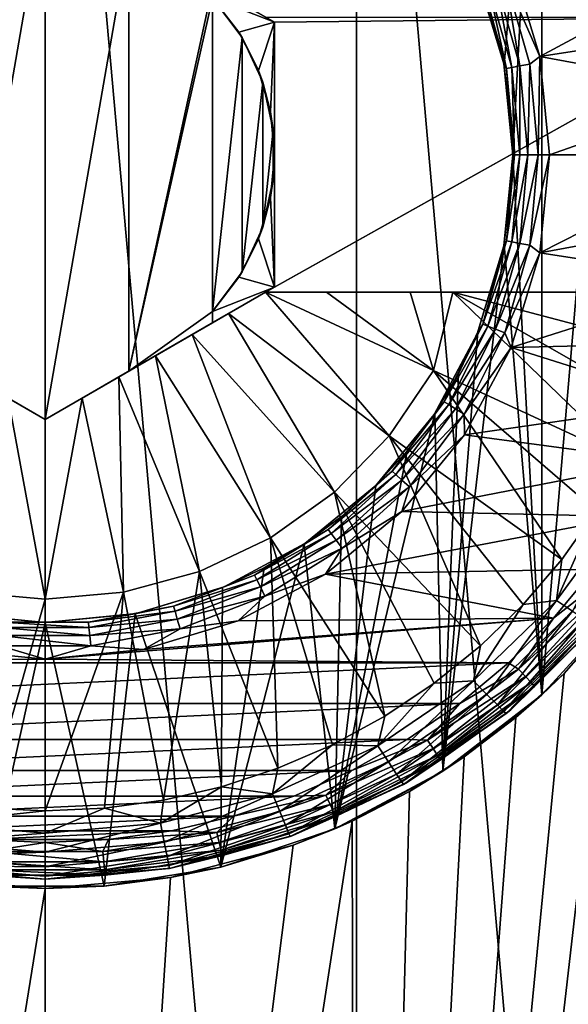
# Model space of a CAD drawing. Header units: metres. Extents: x -147 to 182, y -23 to 81.
# Tile 53 of 212: x -76.64 to -73.65, y 60.97 to 66.34. Entities that reach past the tile are written whole.
import ezdxf

# ---------------------------------------------------------------- set-up
doc = ezdxf.new("R2010")
doc.units = ezdxf.units.M
doc.layers.add('solid_ORA153_SW0001', color=7, linetype='CONTINUOUS')

msp = doc.modelspace()

# ---------------------------------------------------------------- linework, layer by layer
at = {"layer": 'solid_ORA153_SW0001'}
for points in [[(-78.196861, 70.099998, 12.88878), (-78.196846, 51.099998, 12.888783), (-76.5, 51.099998, 13)], [(-78.196861, 70.099998, 12.88878), (-76.5, 51.099998, 13), (-76.5, 70.099998, 13)], [(-76.5, 70.099998, 13), (-76.5, 51.099998, 13), (-74.803154, 51.099998, 12.888783)], [(-76.5, 70.099998, 13), (-74.803154, 51.099998, 12.888783), (-74.803139, 70.099998, 12.88878)], [(-74.803139, 70.099998, 12.88878), (-74.803154, 51.099998, 12.888783), (-73.135345, 51.099998, 12.557034)], [(-74.803139, 70.099998, 12.88878), (-73.135345, 51.099998, 12.557034), (-73.135368, 70.099998, 12.557039)], [(-74.140259, 66.566483, -9.247399), (-73.792625, 68.544502, -9.151661), (-73.99762, 66.09053, -9.209826)], [(-73.99762, 66.09053, -9.209826), (-73.792625, 68.544502, -9.151661), (-73.949997, 65.599998, -9.196754)], [(-73.949997, 65.599998, -9.196754), (-73.792625, 68.544502, -9.151661), (-73.792625, 62.655495, -9.151661)], [(-73.330101, 68.039612, -9.001918), (-73.792625, 62.655495, -9.151661), (-73.792625, 68.544502, -9.151661)], [(-73.330101, 68.039612, -9.001918), (-73.330101, 63.160385, -9.001918), (-73.792625, 62.655495, -9.151661)], [(-77.700958, 66.349998, -11.5), (-76.5, 67.043373, -9.54373), (-77.75, 66.321686, -11.5)], [(-76.956886, 66.779594, -9.532787), (-77.75, 66.321686, -11.5), (-76.5, 67.043373, -9.54373)], [(-76.5, 67.043373, -9.54373), (-76.5, 64.156624, -9.54373), (-76.956886, 64.42041, -9.532787)], [(-76.956886, 66.779594, -9.532787), (-76.5, 67.043373, -9.54373), (-76.956886, 64.42041, -9.532787)], [(-76.043114, 66.779594, -9.532787), (-76.5, 64.156624, -9.54373), (-76.5, 67.043373, -9.54373)], [(-76.043114, 64.42041, -9.532787), (-76.5, 64.156624, -9.54373), (-76.043114, 66.779594, -9.532787)], [(-76.043114, 66.779594, -9.532787), (-75.25, 66.321686, -9.5), (-75.587433, 66.516502, -9.5)], [(-76.043114, 64.42041, -9.532787), (-76.043114, 66.779594, -9.532787), (-75.587433, 66.516502, -9.5)], [(-76.043114, 66.779594, -9.532787), (-75.299042, 66.349998, -11.5), (-75.25, 66.321686, -9.5)], [(-73.993332, 66.571091, -10.690211), (-73.802696, 66.135742, -10.7), (-73.959106, 66.651833, -10.7)], [(-73.959106, 66.651833, -10.7), (-73.802696, 66.135742, -10.7), (-72.892822, 66.625076, -10.7)], [(-73.802696, 66.135742, -10.7), (-72.813583, 66.287613, -10.7), (-72.892822, 66.625076, -10.7)], [(-74.140259, 66.566483, -9.247399), (-73.999001, 66.097481, -10.5), (-74.144112, 66.575844, -10.5)], [(-74.113121, 66.524681, -10.561625), (-74.144112, 66.575844, -10.5), (-73.999001, 66.097481, -10.5)], [(-74.140259, 66.566483, -9.247399), (-73.99762, 66.09053, -9.209826), (-73.999001, 66.097481, -10.5)], [(-73.993332, 66.571091, -10.690211), (-74.045364, 66.550926, -10.661766), (-73.91243, 66.083702, -10.661766)], [(-73.857574, 66.093956, -10.690211), (-73.802696, 66.135742, -10.7), (-73.993332, 66.571091, -10.690211)], [(-73.857574, 66.093956, -10.690211), (-73.993332, 66.571091, -10.690211), (-73.91243, 66.083702, -10.661766)], [(-76.043114, 64.42041, -9.532787), (-75.587433, 66.516502, -9.5), (-75.587433, 66.454239, -9.5)], [(-75.25, 66.321686, -9.5), (-75.587433, 66.454239, -9.5), (-75.587433, 66.516502, -9.5)], [(-74.086647, 66.534935, -10.617455), (-74.113121, 66.524681, -10.561625), (-73.983856, 66.070351, -10.561625)], [(-73.983856, 66.070351, -10.561625), (-74.113121, 66.524681, -10.561625), (-73.999001, 66.097481, -10.5)], [(-74.045364, 66.550926, -10.661766), (-74.086647, 66.534935, -10.617455), (-73.955948, 66.075569, -10.617455)], [(-73.955948, 66.075569, -10.617455), (-74.086647, 66.534935, -10.617455), (-73.983856, 66.070351, -10.561625)], [(-73.91243, 66.083702, -10.661766), (-74.045364, 66.550926, -10.661766), (-73.955948, 66.075569, -10.617455)], [(-76.043114, 64.42041, -9.532787), (-75.587433, 66.454239, -9.5), (-75.587433, 64.745766, -9.5)], [(-75.587433, 64.745766, -9.5), (-75.587433, 66.454239, -9.5), (-75.425774, 66.239166, -9.483082)], [(-75.443802, 66.268539, -9.5), (-75.425774, 66.239166, -9.483082), (-75.587433, 66.454239, -9.5)], [(-75.25, 66.321686, -9.5), (-75.443802, 66.268539, -9.5), (-75.587433, 66.454239, -9.5)], [(-75.299042, 64.849998, -11.5), (-72.621857, 66.349998, -11.5), (-72.621857, 64.849998, -11.5)], [(-75.299042, 66.349998, -11.5), (-72.621857, 66.349998, -11.5), (-75.25, 66.321686, -11.5)], [(-75.299042, 64.849998, -11.5), (-75.25, 64.878311, -11.5), (-72.621857, 66.349998, -11.5)], [(-75.299042, 66.349998, -11.5), (-75.25, 66.321686, -11.5), (-75.25, 66.321686, -9.5)], [(-75.25, 64.878311, -11.5), (-75.25, 66.321686, -11.5), (-72.621857, 66.349998, -11.5)], [(-75.25, 66.321686, -9.5), (-75.337418, 66.059242, -9.5), (-75.443802, 66.268539, -9.5)], [(-75.25, 66.321686, -9.5), (-75.272049, 65.833733, -9.5), (-75.337418, 66.059242, -9.5)], [(-75.25, 66.321686, -9.5), (-75.25, 65.599998, -9.5), (-75.272049, 65.833733, -9.5)], [(-75.25, 66.321686, -11.5), (-75.25, 65.599998, -9.5), (-75.25, 66.321686, -9.5)], [(-75.25, 64.878311, -9.5), (-75.25, 65.599998, -9.5), (-75.25, 66.321686, -11.5)], [(-75.25, 64.878311, -11.5), (-75.25, 64.878311, -9.5), (-75.25, 66.321686, -11.5)], [(-75.587433, 64.745766, -9.5), (-75.425774, 66.239166, -9.483082), (-75.425774, 64.960838, -9.483082)], [(-75.443802, 66.268539, -9.5), (-75.337418, 66.059242, -9.5), (-75.425774, 66.239166, -9.483082)], [(-75.425774, 64.960838, -9.483082), (-75.425774, 66.239166, -9.483082), (-75.314095, 65.995117, -9.469761)], [(-75.337418, 66.059242, -9.5), (-75.314095, 65.995117, -9.469761), (-75.425774, 66.239166, -9.483082)], [(-73.802696, 66.135742, -10.7), (-72.765869, 65.944588, -10.7), (-72.813583, 66.287613, -10.7)], [(-73.811806, 65.599998, -10.690211), (-73.802696, 66.135742, -10.7), (-73.857574, 66.093956, -10.690211)], [(-73.811806, 65.599998, -10.690211), (-73.75, 65.599998, -10.7), (-73.802696, 66.135742, -10.7)], [(-73.802696, 66.135742, -10.7), (-73.75, 65.599998, -10.7), (-72.765869, 65.944588, -10.7)], [(-73.999001, 66.097481, -10.5), (-73.949997, 65.599998, -9.196754), (-73.949997, 65.599998, -10.5)], [(-73.99762, 66.09053, -9.209826), (-73.949997, 65.599998, -9.196754), (-73.999001, 66.097481, -10.5)], [(-73.983856, 66.070351, -10.561625), (-73.999001, 66.097481, -10.5), (-73.949997, 65.599998, -10.5)], [(-73.955948, 66.075569, -10.617455), (-73.983856, 66.070351, -10.561625), (-73.940269, 65.599998, -10.561625)], [(-73.91243, 66.083702, -10.661766), (-73.955948, 66.075569, -10.617455), (-73.91188, 65.599998, -10.617455)], [(-73.91188, 65.599998, -10.617455), (-73.955948, 66.075569, -10.617455), (-73.940269, 65.599998, -10.561625)], [(-73.857574, 66.093956, -10.690211), (-73.91243, 66.083702, -10.661766), (-73.867607, 65.599998, -10.661766)], [(-73.867607, 65.599998, -10.661766), (-73.91243, 66.083702, -10.661766), (-73.91188, 65.599998, -10.617455)], [(-73.811806, 65.599998, -10.690211), (-73.857574, 66.093956, -10.690211), (-73.867607, 65.599998, -10.661766)], [(-75.337418, 66.059242, -9.5), (-75.272049, 65.833733, -9.5), (-75.314095, 65.995117, -9.469761)], [(-73.940269, 65.599998, -10.561625), (-73.983856, 66.070351, -10.561625), (-73.949997, 65.599998, -10.5)], [(-75.425774, 64.960838, -9.483082), (-75.314095, 65.995117, -9.469761), (-75.314095, 65.20488, -9.469761)], [(-75.314095, 65.20488, -9.469761), (-75.314095, 65.995117, -9.469761), (-75.257164, 65.733635, -9.462461)], [(-75.272049, 65.833733, -9.5), (-75.257164, 65.733635, -9.462461), (-75.314095, 65.995117, -9.469761)], [(-73.75, 65.599998, -10.7), (-72.75, 65.599998, -10.7), (-72.765869, 65.944588, -10.7)], [(-75.272049, 65.833733, -9.5), (-75.25, 65.599998, -9.5), (-75.257164, 65.733635, -9.462461)], [(-75.314095, 65.20488, -9.469761), (-75.257164, 65.733635, -9.462461), (-75.257164, 65.466362, -9.462461)], [(-75.25, 65.599998, -9.5), (-75.257164, 65.466362, -9.462461), (-75.257164, 65.733635, -9.462461)], [(-75.25, 65.599998, -9.5), (-75.272049, 65.366264, -9.5), (-75.257164, 65.466362, -9.462461)], [(-75.25, 64.878311, -9.5), (-75.272049, 65.366264, -9.5), (-75.25, 65.599998, -9.5)], [(-73.997627, 65.109436, -9.209827), (-73.999001, 65.102516, -10.5), (-73.949997, 65.599998, -10.5)], [(-73.940269, 65.599998, -10.561625), (-73.949997, 65.599998, -10.5), (-73.999001, 65.102516, -10.5)], [(-73.983856, 65.129654, -10.561625), (-73.940269, 65.599998, -10.561625), (-73.999001, 65.102516, -10.5)], [(-73.997627, 65.109436, -9.209827), (-73.949997, 65.599998, -9.196754), (-73.792625, 62.655495, -9.151661)], [(-73.997627, 65.109436, -9.209827), (-73.949997, 65.599998, -10.5), (-73.949997, 65.599998, -9.196754)], [(-73.983856, 65.129654, -10.561625), (-73.91188, 65.599998, -10.617455), (-73.940269, 65.599998, -10.561625)], [(-73.955948, 65.124435, -10.617455), (-73.91188, 65.599998, -10.617455), (-73.983856, 65.129654, -10.561625)], [(-73.955948, 65.124435, -10.617455), (-73.867607, 65.599998, -10.661766), (-73.91188, 65.599998, -10.617455)], [(-73.91243, 65.116302, -10.661766), (-73.867607, 65.599998, -10.661766), (-73.955948, 65.124435, -10.617455)], [(-73.91243, 65.116302, -10.661766), (-73.811806, 65.599998, -10.690211), (-73.867607, 65.599998, -10.661766)], [(-73.857574, 65.106049, -10.690211), (-73.811806, 65.599998, -10.690211), (-73.91243, 65.116302, -10.661766)], [(-73.857574, 65.106049, -10.690211), (-73.802696, 65.064262, -10.7), (-73.75, 65.599998, -10.7)], [(-73.857574, 65.106049, -10.690211), (-73.75, 65.599998, -10.7), (-73.811806, 65.599998, -10.690211)], [(-73.802696, 65.064262, -10.7), (-72.765869, 65.255402, -10.7), (-72.75, 65.599998, -10.7)], [(-73.802696, 65.064262, -10.7), (-72.75, 65.599998, -10.7), (-73.75, 65.599998, -10.7)], [(-75.272049, 65.366264, -9.5), (-75.314095, 65.20488, -9.469761), (-75.257164, 65.466362, -9.462461)], [(-75.272049, 65.366264, -9.5), (-75.337418, 65.140755, -9.5), (-75.314095, 65.20488, -9.469761)], [(-75.25, 64.878311, -9.5), (-75.337418, 65.140755, -9.5), (-75.272049, 65.366264, -9.5)], [(-73.802696, 65.064262, -10.7), (-72.813583, 64.912369, -10.7), (-72.765869, 65.255402, -10.7)], [(-75.337418, 65.140755, -9.5), (-75.425774, 64.960838, -9.483082), (-75.314095, 65.20488, -9.469761)], [(-75.337418, 65.140755, -9.5), (-75.443802, 64.931458, -9.5), (-75.425774, 64.960838, -9.483082)], [(-75.25, 64.878311, -9.5), (-75.443802, 64.931458, -9.5), (-75.337418, 65.140755, -9.5)], [(-73.997627, 65.109436, -9.209827), (-73.792625, 62.655495, -9.151661), (-74.3311, 62.239059, -9.294011)], [(-73.997627, 65.109436, -9.209827), (-74.3311, 62.239059, -9.294011), (-74.140282, 64.633461, -9.247405)], [(-73.997627, 65.109436, -9.209827), (-74.140282, 64.633461, -9.247405), (-73.999001, 65.102516, -10.5)], [(-74.113121, 64.675316, -10.561625), (-73.983856, 65.129654, -10.561625), (-73.999001, 65.102516, -10.5)], [(-73.955948, 65.124435, -10.617455), (-73.983856, 65.129654, -10.561625), (-74.113121, 64.675316, -10.561625)], [(-74.086647, 64.665062, -10.617455), (-73.955948, 65.124435, -10.617455), (-74.113121, 64.675316, -10.561625)], [(-73.91243, 65.116302, -10.661766), (-73.955948, 65.124435, -10.617455), (-74.086647, 64.665062, -10.617455)], [(-74.045364, 64.649071, -10.661766), (-73.91243, 65.116302, -10.661766), (-74.086647, 64.665062, -10.617455)], [(-73.857574, 65.106049, -10.690211), (-73.91243, 65.116302, -10.661766), (-74.045364, 64.649071, -10.661766)], [(-74.140282, 64.633461, -9.247405), (-74.144112, 64.624153, -10.5), (-73.999001, 65.102516, -10.5)], [(-74.113121, 64.675316, -10.561625), (-73.999001, 65.102516, -10.5), (-74.144112, 64.624153, -10.5)], [(-73.993332, 64.628914, -10.690211), (-73.857574, 65.106049, -10.690211), (-74.045364, 64.649071, -10.661766)], [(-73.993332, 64.628914, -10.690211), (-73.802696, 65.064262, -10.7), (-73.857574, 65.106049, -10.690211)], [(-73.993332, 64.628914, -10.690211), (-73.959106, 64.548172, -10.7), (-73.802696, 65.064262, -10.7)], [(-73.802696, 65.064262, -10.7), (-73.959106, 64.548172, -10.7), (-72.813583, 64.912369, -10.7)], [(-75.443802, 64.931458, -9.5), (-75.587433, 64.745766, -9.5), (-75.425774, 64.960838, -9.483082)], [(-75.25, 64.878311, -9.5), (-75.587433, 64.745766, -9.5), (-75.443802, 64.931458, -9.5)], [(-73.959106, 64.548172, -10.7), (-72.89283, 64.574913, -10.7), (-72.813583, 64.912369, -10.7)], [(-77.700958, 64.849998, -12.928216), (-76.5, 64.156624, -12.925397), (-76.702293, 64.273422, -12.93554)], [(-77.700958, 64.849998, -11.5), (-76.5, 64.156624, -12.925397), (-77.700958, 64.849998, -12.928216)], [(-77.700958, 64.849998, -11.5), (-76.5, 64.156624, -9.54373), (-76.5, 64.156624, -12.925397)], [(-77.700958, 64.849998, -11.5), (-76.956886, 64.42041, -9.532787), (-76.5, 64.156624, -9.54373)], [(-76.043114, 64.42041, -9.532787), (-75.25, 64.878311, -11.5), (-76.5, 64.156624, -9.54373)], [(-75.299042, 64.849998, -11.5), (-76.5, 64.156624, -9.54373), (-75.25, 64.878311, -11.5)], [(-76.5, 64.156624, -12.925397), (-75.299042, 64.849998, -12.928216), (-76.297707, 64.273422, -12.93554)], [(-75.299042, 64.849998, -11.5), (-75.299042, 64.849998, -12.928216), (-76.5, 64.156624, -12.925397)], [(-75.299042, 64.849998, -11.5), (-76.5, 64.156624, -12.925397), (-76.5, 64.156624, -9.54373)], [(-76.297707, 64.273422, -12.93554), (-75.299042, 64.849998, -12.928216), (-75.499802, 64.734085, -12.937353)], [(-76.043114, 64.42041, -9.532787), (-75.587433, 64.683495, -9.5), (-75.25, 64.878311, -11.5)], [(-75.587433, 64.683495, -9.5), (-75.587433, 64.745766, -9.5), (-75.25, 64.878311, -9.5)], [(-75.587433, 64.683495, -9.5), (-75.25, 64.878311, -9.5), (-75.25, 64.878311, -11.5)], [(-75.499802, 64.734085, -12.937353), (-75.299042, 64.849998, -12.928216), (-74.623497, 64.067932, -12.788818)], [(-75.299042, 64.849998, -12.928216), (-74.38279, 64.422752, -12.788818), (-74.623497, 64.067932, -12.788818)], [(-74.965172, 64.849998, -12.895398), (-74.38279, 64.422752, -12.788818), (-75.299042, 64.849998, -12.928216)], [(-72.621857, 64.849998, -11.5), (-74.965172, 64.849998, -12.895398), (-75.299042, 64.849998, -12.928216)], [(-75.299042, 64.849998, -11.5), (-72.621857, 64.849998, -11.5), (-75.299042, 64.849998, -12.928216)], [(-74.965172, 64.849998, -12.895398), (-74.50985, 64.849998, -12.837521), (-74.38279, 64.422752, -12.788818)], [(-72.621857, 64.849998, -11.5), (-74.50985, 64.849998, -12.837521), (-74.965172, 64.849998, -12.895398)], [(-74.50985, 64.849998, -12.837521), (-74.276428, 64.849998, -12.801948), (-74.38279, 64.422752, -12.788818)], [(-72.621857, 64.849998, -11.5), (-74.276428, 64.849998, -12.801948), (-74.50985, 64.849998, -12.837521)], [(-74.38279, 64.422752, -12.788818), (-74.276428, 64.849998, -12.801948), (-73.331688, 63.937981, -12.535121)], [(-74.276428, 64.849998, -12.801948), (-73.19426, 64.23159, -12.535121), (-73.331688, 63.937981, -12.535121)], [(-74.276428, 64.849998, -12.801948), (-73.083961, 64.53643, -12.535121), (-73.19426, 64.23159, -12.535121)], [(-74.276428, 64.849998, -12.801948), (-73.001717, 64.849998, -12.535121), (-73.083961, 64.53643, -12.535121)], [(-72.621857, 64.849998, -11.5), (-73.001717, 64.849998, -12.535121), (-74.276428, 64.849998, -12.801948)], [(-76.297707, 64.273422, -12.93554), (-75.499802, 64.734085, -12.937353), (-76.098801, 64.38826, -12.941689)], [(-76.098801, 64.38826, -12.941689), (-75.499802, 64.734085, -12.937353), (-75.698776, 64.619209, -12.9426)], [(-76.043114, 64.42041, -9.532787), (-75.587433, 64.745766, -9.5), (-75.587433, 64.683495, -9.5)], [(-75.698776, 64.619209, -12.9426), (-75.499802, 64.734085, -12.937353), (-74.922989, 63.761108, -12.788818)], [(-75.499802, 64.734085, -12.937353), (-74.623497, 64.067932, -12.788818), (-74.922989, 63.761108, -12.788818)], [(-74.375778, 64.189262, -9.304324), (-74.379753, 64.183289, -10.5), (-74.144112, 64.624153, -10.5)], [(-74.323669, 64.252472, -10.561625), (-74.144112, 64.624153, -10.5), (-74.379753, 64.183289, -10.5)], [(-74.246758, 64.406105, -9.273924), (-74.375778, 64.189262, -9.304324), (-74.144112, 64.624153, -10.5)], [(-74.140282, 64.633461, -9.247405), (-74.3311, 62.239059, -9.294011), (-74.246758, 64.406105, -9.273924)], [(-74.323669, 64.252472, -10.561625), (-74.113121, 64.675316, -10.561625), (-74.144112, 64.624153, -10.5)], [(-74.086647, 64.665062, -10.617455), (-74.113121, 64.675316, -10.561625), (-74.323669, 64.252472, -10.561625)], [(-74.29953, 64.237526, -10.617455), (-74.086647, 64.665062, -10.617455), (-74.323669, 64.252472, -10.561625)], [(-74.045364, 64.649071, -10.661766), (-74.086647, 64.665062, -10.617455), (-74.29953, 64.237526, -10.617455)], [(-74.261894, 64.214226, -10.661766), (-74.045364, 64.649071, -10.661766), (-74.29953, 64.237526, -10.617455)], [(-73.993332, 64.628914, -10.690211), (-74.045364, 64.649071, -10.661766), (-74.261894, 64.214226, -10.661766)], [(-74.214447, 64.184845, -10.690211), (-73.993332, 64.628914, -10.690211), (-74.261894, 64.214226, -10.661766)], [(-74.140282, 64.633461, -9.247405), (-74.246758, 64.406105, -9.273924), (-74.144112, 64.624153, -10.5)], [(-74.214447, 64.184845, -10.690211), (-73.959106, 64.548172, -10.7), (-73.993332, 64.628914, -10.690211)], [(-76.098801, 64.38826, -12.941689), (-75.698776, 64.619209, -12.9426), (-75.898918, 64.503662, -12.944057)], [(-75.898918, 64.503662, -12.944057), (-75.698776, 64.619209, -12.9426), (-75.271881, 63.511887, -12.788818)], [(-75.698776, 64.619209, -12.9426), (-74.922989, 63.761108, -12.788818), (-75.271881, 63.511887, -12.788818)], [(-73.959106, 64.548172, -10.7), (-73.002815, 64.246422, -10.7), (-72.89283, 64.574913, -10.7)], [(-74.214447, 64.184845, -10.690211), (-74.213196, 64.072578, -10.7), (-73.959106, 64.548172, -10.7)], [(-73.959106, 64.548172, -10.7), (-74.213196, 64.072578, -10.7), (-73.002815, 64.246422, -10.7)], [(-76.098801, 64.38826, -12.941689), (-75.898918, 64.503662, -12.944057), (-75.659248, 63.328079, -12.788818)], [(-75.898918, 64.503662, -12.944057), (-75.271881, 63.511887, -12.788818), (-75.659248, 63.328079, -12.788818)], [(-74.623497, 64.067932, -12.788818), (-74.38279, 64.422752, -12.788818), (-73.68325, 63.394005, -12.535121)], [(-74.38279, 64.422752, -12.788818), (-73.495132, 63.65802, -12.535121), (-73.68325, 63.394005, -12.535121)], [(-74.38279, 64.422752, -12.788818), (-73.331688, 63.937981, -12.535121), (-73.495132, 63.65802, -12.535121)], [(-76.297707, 64.273422, -12.93554), (-76.098801, 64.38826, -12.941689), (-76.072945, 63.215443, -12.788818)], [(-76.098801, 64.38826, -12.941689), (-75.659248, 63.328079, -12.788818), (-76.072945, 63.215443, -12.788818)], [(-74.246758, 64.406105, -9.273924), (-74.3311, 62.239059, -9.294011), (-74.375778, 64.189262, -9.304324)], [(-76.702293, 64.273422, -12.93554), (-76.500031, 63.177502, -12.788818), (-76.927109, 63.21545, -12.788818)], [(-76.702293, 64.273422, -12.93554), (-76.5, 64.156624, -12.925397), (-76.500031, 63.177502, -12.788818)], [(-76.297707, 64.273422, -12.93554), (-76.072945, 63.215443, -12.788818), (-76.500031, 63.177502, -12.788818)], [(-76.5, 64.156624, -12.925397), (-76.297707, 64.273422, -12.93554), (-76.500031, 63.177502, -12.788818)], [(-74.608337, 63.875519, -10.561625), (-74.323669, 64.252472, -10.561625), (-74.379753, 64.183289, -10.5)], [(-74.29953, 64.237526, -10.617455), (-74.323669, 64.252472, -10.561625), (-74.608337, 63.875519, -10.561625)], [(-74.587357, 63.856392, -10.617455), (-74.29953, 64.237526, -10.617455), (-74.608337, 63.875519, -10.561625)], [(-74.261894, 64.214226, -10.661766), (-74.29953, 64.237526, -10.617455), (-74.587357, 63.856392, -10.617455)], [(-74.554642, 63.826569, -10.661766), (-74.261894, 64.214226, -10.661766), (-74.587357, 63.856392, -10.617455)], [(-74.214447, 64.184845, -10.690211), (-74.261894, 64.214226, -10.661766), (-74.554642, 63.826569, -10.661766)], [(-74.213196, 64.072578, -10.7), (-73.142647, 63.92947, -10.7), (-73.002815, 64.246422, -10.7)], [(-74.375778, 64.189262, -9.304324), (-74.3311, 62.239059, -9.294011), (-74.921417, 61.924675, -9.412271)], [(-74.375778, 64.189262, -9.304324), (-74.921417, 61.924675, -9.412271), (-74.526299, 63.985378, -9.337413)], [(-74.696678, 63.797089, -9.371809), (-74.696884, 63.796875, -10.5), (-74.379753, 64.183289, -10.5)], [(-74.608337, 63.875519, -10.561625), (-74.379753, 64.183289, -10.5), (-74.696884, 63.796875, -10.5)], [(-74.526299, 63.985378, -9.337413), (-74.696678, 63.797089, -9.371809), (-74.379753, 64.183289, -10.5)], [(-74.513397, 63.788975, -10.690211), (-74.214447, 64.184845, -10.690211), (-74.554642, 63.826569, -10.661766)], [(-74.375778, 64.189262, -9.304324), (-74.526299, 63.985378, -9.337413), (-74.379753, 64.183289, -10.5)], [(-74.513397, 63.788975, -10.690211), (-74.213196, 64.072578, -10.7), (-74.214447, 64.184845, -10.690211)], [(-74.922989, 63.761108, -12.788818), (-74.623497, 64.067932, -12.788818), (-74.127121, 62.922325, -12.535121)], [(-74.623497, 64.067932, -12.788818), (-73.894493, 63.148098, -12.535121), (-74.127121, 62.922325, -12.535121)], [(-74.623497, 64.067932, -12.788818), (-73.68325, 63.394005, -12.535121), (-73.894493, 63.148098, -12.535121)], [(-74.213196, 64.072578, -10.7), (-74.555168, 63.655746, -10.7), (-73.142647, 63.92947, -10.7)], [(-74.513397, 63.788975, -10.690211), (-74.555168, 63.655746, -10.7), (-74.213196, 64.072578, -10.7)], [(-74.526299, 63.985378, -9.337413), (-74.921417, 61.924675, -9.412271), (-74.696678, 63.797089, -9.371809)], [(-74.555168, 63.655746, -10.7), (-73.31115, 63.626743, -10.7), (-73.142647, 63.92947, -10.7)], [(-74.95742, 63.557289, -10.561625), (-74.608337, 63.875519, -10.561625), (-74.696884, 63.796875, -10.5)], [(-74.587357, 63.856392, -10.617455), (-74.608337, 63.875519, -10.561625), (-74.95742, 63.557289, -10.561625)], [(-74.940308, 63.534634, -10.617455), (-74.587357, 63.856392, -10.617455), (-74.95742, 63.557289, -10.561625)], [(-74.554642, 63.826569, -10.661766), (-74.587357, 63.856392, -10.617455), (-74.940308, 63.534634, -10.617455)], [(-74.913628, 63.499306, -10.661766), (-74.554642, 63.826569, -10.661766), (-74.940308, 63.534634, -10.617455)], [(-74.513397, 63.788975, -10.690211), (-74.554642, 63.826569, -10.661766), (-74.913628, 63.499306, -10.661766)], [(-74.88488, 63.626709, -9.406071), (-75.083298, 63.479752, -10.5), (-74.696884, 63.796875, -10.5)], [(-74.95742, 63.557289, -10.561625), (-74.696884, 63.796875, -10.5), (-75.083298, 63.479752, -10.5)], [(-74.696678, 63.797089, -9.371809), (-74.921417, 61.924675, -9.412271), (-74.88488, 63.626709, -9.406071)], [(-74.879997, 63.454773, -10.690211), (-74.513397, 63.788975, -10.690211), (-74.913628, 63.499306, -10.661766)], [(-74.696678, 63.797089, -9.371809), (-74.88488, 63.626709, -9.406071), (-74.696884, 63.796875, -10.5)], [(-74.879997, 63.454773, -10.690211), (-74.555168, 63.655746, -10.7), (-74.513397, 63.788975, -10.690211)], [(-75.271881, 63.511887, -12.788818), (-74.922989, 63.761108, -12.788818), (-74.648766, 62.538399, -12.535121)], [(-74.922989, 63.761108, -12.788818), (-74.379234, 62.718533, -12.535121), (-74.648766, 62.538399, -12.535121)], [(-74.922989, 63.761108, -12.788818), (-74.127121, 62.922325, -12.535121), (-74.379234, 62.718533, -12.535121)], [(-73.338966, 63.679928, -12.485606), (-73.711372, 63.170517, -12.485606), (-73.495132, 63.65802, -12.535121)], [(-73.624008, 63.112263, -12.406178), (-73.711372, 63.170517, -12.485606), (-73.338966, 63.679928, -12.485606)], [(-73.711372, 63.170517, -12.485606), (-73.68325, 63.394005, -12.535121), (-73.495132, 63.65802, -12.535121)], [(-74.88488, 63.626709, -9.406071), (-74.921417, 61.924675, -9.412271), (-75.088615, 63.476208, -9.43879)], [(-74.88488, 63.626709, -9.406071), (-75.088615, 63.476208, -9.43879), (-75.083298, 63.479752, -10.5)], [(-74.555168, 63.655746, -10.7), (-74.971924, 63.313633, -10.7), (-73.31115, 63.626743, -10.7)], [(-74.879997, 63.454773, -10.690211), (-74.971924, 63.313633, -10.7), (-74.555168, 63.655746, -10.7)], [(-74.971924, 63.313633, -10.7), (-73.506889, 63.340847, -10.7), (-73.31115, 63.626743, -10.7)], [(-75.359032, 63.308624, -10.561625), (-74.95742, 63.557289, -10.561625), (-75.083298, 63.479752, -10.5)], [(-74.940308, 63.534634, -10.617455), (-74.95742, 63.557289, -10.561625), (-75.359032, 63.308624, -10.561625)], [(-75.659248, 63.328079, -12.788818), (-75.271881, 63.511887, -12.788818), (-75.231071, 62.254807, -12.535121)], [(-75.346375, 63.283207, -10.617455), (-74.940308, 63.534634, -10.617455), (-75.359032, 63.308624, -10.561625)], [(-74.913628, 63.499306, -10.661766), (-74.940308, 63.534634, -10.617455), (-75.346375, 63.283207, -10.617455)], [(-75.326645, 63.24358, -10.661766), (-74.913628, 63.499306, -10.661766), (-75.346375, 63.283207, -10.617455)], [(-74.879997, 63.454773, -10.690211), (-74.913628, 63.499306, -10.661766), (-75.326645, 63.24358, -10.661766)], [(-75.271881, 63.511887, -12.788818), (-74.933487, 62.383396, -12.535121), (-75.231071, 62.254807, -12.535121)], [(-75.271881, 63.511887, -12.788818), (-74.648766, 62.538399, -12.535121), (-74.933487, 62.383396, -12.535121)], [(-75.088615, 63.476208, -9.43879), (-74.921417, 61.924675, -9.412271), (-75.54248, 61.716293, -9.495574)], [(-75.088615, 63.476208, -9.43879), (-75.54248, 61.716293, -9.495574), (-75.305305, 63.347179, -9.468657)], [(-75.305305, 63.347179, -9.468657), (-75.524162, 63.244106, -10.5), (-75.083298, 63.479752, -10.5)], [(-75.359032, 63.308624, -10.561625), (-75.083298, 63.479752, -10.5), (-75.524162, 63.244106, -10.5)], [(-75.301765, 63.193626, -10.690211), (-74.879997, 63.454773, -10.690211), (-75.326645, 63.24358, -10.661766)], [(-75.088615, 63.476208, -9.43879), (-75.305305, 63.347179, -9.468657), (-75.083298, 63.479752, -10.5)], [(-75.301765, 63.193626, -10.690211), (-74.971924, 63.313633, -10.7), (-74.879997, 63.454773, -10.690211)], [(-73.711372, 63.170517, -12.485606), (-73.894493, 63.148098, -12.535121), (-73.68325, 63.394005, -12.535121)], [(-75.305305, 63.347179, -9.468657), (-75.54248, 61.716293, -9.495574), (-75.532501, 63.240673, -9.494562)], [(-75.305305, 63.347179, -9.468657), (-75.532501, 63.240673, -9.494562), (-75.524162, 63.244106, -10.5)], [(-74.971924, 63.313633, -10.7), (-73.728172, 63.074238, -10.7), (-73.506889, 63.340847, -10.7)], [(-73.491951, 63.258743, -10.709788), (-73.506889, 63.340847, -10.7), (-73.728172, 63.074238, -10.7)], [(-76.072945, 63.215443, -12.788818), (-75.659248, 63.328079, -12.788818), (-75.854965, 62.080849, -12.535121)], [(-75.659248, 63.328079, -12.788818), (-75.53907, 62.153683, -12.535121), (-75.854965, 62.080849, -12.535121)], [(-75.7995, 63.137985, -10.561625), (-75.359032, 63.308624, -10.561625), (-75.524162, 63.244106, -10.5)], [(-75.346375, 63.283207, -10.617455), (-75.359032, 63.308624, -10.561625), (-75.7995, 63.137985, -10.561625)], [(-75.791725, 63.110676, -10.617455), (-75.346375, 63.283207, -10.617455), (-75.7995, 63.137985, -10.561625)], [(-75.326645, 63.24358, -10.661766), (-75.346375, 63.283207, -10.617455), (-75.791725, 63.110676, -10.617455)], [(-75.659248, 63.328079, -12.788818), (-75.231071, 62.254807, -12.535121), (-75.53907, 62.153683, -12.535121)], [(-74.971924, 63.313633, -10.7), (-75.447456, 63.059402, -10.7), (-73.728172, 63.074238, -10.7)], [(-75.301765, 63.193626, -10.690211), (-75.447456, 63.059402, -10.7), (-74.971924, 63.313633, -10.7)], [(-73.215469, 63.317047, -12.578231), (-73.135345, 51.099998, -12.557034), (-74.803154, 51.099998, -12.888783)], [(-73.215469, 63.317047, -12.578231), (-74.803154, 51.099998, -12.888783), (-73.430862, 63.034782, -12.632513)], [(-75.532501, 63.240673, -9.494562), (-75.54248, 61.716293, -9.495574), (-76.008621, 63.09779, -9.531072)], [(-75.532501, 63.240673, -9.494562), (-76.008621, 63.09779, -9.531072), (-76.002518, 63.098999, -10.5)], [(-75.532501, 63.240673, -9.494562), (-76.002518, 63.098999, -10.5), (-75.524162, 63.244106, -10.5)], [(-75.7995, 63.137985, -10.561625), (-75.524162, 63.244106, -10.5), (-76.002518, 63.098999, -10.5)], [(-75.77961, 63.068096, -10.661766), (-75.326645, 63.24358, -10.661766), (-75.791725, 63.110676, -10.617455)], [(-75.301765, 63.193626, -10.690211), (-75.326645, 63.24358, -10.661766), (-75.77961, 63.068096, -10.661766)], [(-73.918335, 62.795567, -10.709788), (-73.491951, 63.258743, -10.709788), (-73.728172, 63.074238, -10.7)], [(-73.447914, 63.224464, -10.738234), (-73.491951, 63.258743, -10.709788), (-73.918335, 62.795567, -10.709788)], [(-76.927109, 63.21545, -12.788818), (-76.500031, 63.177502, -12.788818), (-76.823845, 62.036907, -12.535121)], [(-76.500031, 63.177502, -12.788818), (-76.5, 62.022221, -12.535121), (-76.823845, 62.036907, -12.535121)], [(-76.500031, 63.177502, -12.788818), (-76.072945, 63.215443, -12.788818), (-76.5, 62.022221, -12.535121)], [(-76.072945, 63.215443, -12.788818), (-76.176155, 62.036907, -12.535121), (-76.5, 62.022221, -12.535121)], [(-76.072945, 63.215443, -12.788818), (-75.854965, 62.080849, -12.535121), (-76.176155, 62.036907, -12.535121)], [(-75.764343, 63.014423, -10.690211), (-75.301765, 63.193626, -10.690211), (-75.77961, 63.068096, -10.661766)], [(-75.764343, 63.014423, -10.690211), (-75.447456, 63.059402, -10.7), (-75.301765, 63.193626, -10.690211)], [(-73.880539, 62.754509, -10.738234), (-73.447914, 63.224464, -10.738234), (-73.918335, 62.795567, -10.709788)], [(-73.412979, 63.197277, -10.782545), (-73.447914, 63.224464, -10.738234), (-73.880539, 62.754509, -10.738234)], [(-73.850555, 62.721939, -10.782545), (-73.412979, 63.197277, -10.782545), (-73.880539, 62.754509, -10.738234)], [(-73.390572, 63.179836, -10.838376), (-73.412979, 63.197277, -10.782545), (-73.850555, 62.721939, -10.782545)], [(-73.831329, 62.70105, -10.838376), (-73.390572, 63.179836, -10.838376), (-73.850555, 62.721939, -10.782545)], [(-73.831329, 62.70105, -10.838376), (-73.474129, 63.060986, -10.9), (-73.390572, 63.179836, -10.838376)], [(-76.263817, 63.051189, -10.561625), (-75.7995, 63.137985, -10.561625), (-76.002518, 63.098999, -10.5)], [(-75.791725, 63.110676, -10.617455), (-75.7995, 63.137985, -10.561625), (-76.263817, 63.051189, -10.561625)], [(-73.711372, 63.170517, -12.485606), (-74.164963, 62.731831, -12.485606), (-73.894493, 63.148098, -12.535121)], [(-74.090851, 62.657867, -12.406178), (-74.164963, 62.731831, -12.485606), (-73.711372, 63.170517, -12.485606)], [(-74.164963, 62.731831, -12.485606), (-74.127121, 62.922325, -12.535121), (-73.894493, 63.148098, -12.535121)], [(-73.624008, 63.112263, -12.406178), (-74.090851, 62.657867, -12.406178), (-73.711372, 63.170517, -12.485606)], [(-73.792625, 62.655495, -9.151661), (-73.330101, 63.160385, -9.001918), (-73.67086, 62.772289, -12.688418)], [(-73.330101, 63.160385, -9.001918), (-73.430862, 63.034782, -12.632513), (-73.67086, 62.772289, -12.688418)], [(-76.99147, 63.097809, -9.531067), (-76.997482, 63.098999, -10.5), (-76.5, 63.049999, -10.5)], [(-76.736183, 63.051189, -10.561625), (-76.5, 63.049999, -10.5), (-76.997482, 63.098999, -10.5)], [(-76.500023, 63.049999, -9.54373), (-76.820763, 61.612881, -9.538338), (-76.99147, 63.097809, -9.531067)], [(-76.500023, 63.049999, -9.54373), (-76.99147, 63.097809, -9.531067), (-76.5, 63.049999, -10.5)], [(-76.008621, 63.09779, -9.531072), (-76.179237, 61.612881, -9.538338), (-76.500023, 63.049999, -9.54373)], [(-76.008621, 63.09779, -9.531072), (-76.500023, 63.049999, -9.54373), (-76.5, 63.049999, -10.5)], [(-76.008621, 63.09779, -9.531072), (-76.5, 63.049999, -10.5), (-76.002518, 63.098999, -10.5)], [(-76.263817, 63.051189, -10.561625), (-76.002518, 63.098999, -10.5), (-76.5, 63.049999, -10.5)], [(-76.5, 62.849998, -10.7), (-73.973091, 62.82922, -10.7), (-73.728172, 63.074238, -10.7)], [(-75.963394, 62.902863, -10.7), (-76.5, 62.849998, -10.7), (-73.728172, 63.074238, -10.7)], [(-76.2612, 63.022919, -10.617455), (-75.791725, 63.110676, -10.617455), (-76.263817, 63.051189, -10.561625)], [(-75.77961, 63.068096, -10.661766), (-75.791725, 63.110676, -10.617455), (-76.2612, 63.022919, -10.617455)], [(-76.257111, 62.978836, -10.661766), (-75.77961, 63.068096, -10.661766), (-76.2612, 63.022919, -10.617455)], [(-75.764343, 63.014423, -10.690211), (-75.77961, 63.068096, -10.661766), (-76.257111, 62.978836, -10.661766)], [(-76.008621, 63.09779, -9.531072), (-75.54248, 61.716293, -9.495574), (-76.179237, 61.612881, -9.538338)], [(-75.447456, 63.059402, -10.7), (-75.963394, 62.902863, -10.7), (-73.728172, 63.074238, -10.7)], [(-74.033981, 62.601101, -12.302423), (-74.090851, 62.657867, -12.406178), (-73.624008, 63.112263, -12.406178)], [(-73.556969, 63.067566, -12.302423), (-74.033981, 62.601101, -12.302423), (-73.624008, 63.112263, -12.406178)], [(-73.998222, 62.565426, -12.181459), (-74.033981, 62.601101, -12.302423), (-73.556969, 63.067566, -12.302423)], [(-73.514832, 63.039478, -12.181459), (-73.998222, 62.565426, -12.181459), (-73.556969, 63.067566, -12.302423)], [(-73.918335, 62.795567, -10.709788), (-73.728172, 63.074238, -10.7), (-73.973091, 62.82922, -10.7)], [(-76.500023, 63.049999, -9.54373), (-76.179237, 61.612881, -9.538338), (-76.820763, 61.612881, -9.538338)], [(-76.742889, 62.978836, -10.661766), (-76.257111, 62.978836, -10.661766), (-76.7388, 63.022919, -10.617455)], [(-76.7388, 63.022919, -10.617455), (-76.2612, 63.022919, -10.617455), (-76.736183, 63.051189, -10.561625)], [(-76.257111, 62.978836, -10.661766), (-76.2612, 63.022919, -10.617455), (-76.7388, 63.022919, -10.617455)], [(-76.736183, 63.051189, -10.561625), (-76.263817, 63.051189, -10.561625), (-76.5, 63.049999, -10.5)], [(-76.2612, 63.022919, -10.617455), (-76.263817, 63.051189, -10.561625), (-76.736183, 63.051189, -10.561625)], [(-76.251961, 62.923271, -10.690211), (-75.764343, 63.014423, -10.690211), (-76.257111, 62.978836, -10.661766)], [(-76.251961, 62.923271, -10.690211), (-75.963394, 62.902863, -10.7), (-75.764343, 63.014423, -10.690211)], [(-75.764343, 63.014423, -10.690211), (-75.963394, 62.902863, -10.7), (-75.447456, 63.059402, -10.7)], [(-73.430862, 63.034782, -12.632513), (-74.803154, 51.099998, -12.888783), (-73.67086, 62.772289, -12.688418)], [(-73.514832, 63.039478, -12.181459), (-73.986038, 62.55328, -12.051724), (-73.998222, 62.565426, -12.181459)], [(-73.514832, 63.039478, -12.181459), (-73.500465, 63.029919, -12.051724), (-73.986038, 62.55328, -12.051724)], [(-73.986038, 62.55328, -12.051724), (-73.500465, 63.029919, -12.051724), (-73.960991, 62.574123, -10.9)], [(-73.500465, 63.029919, -12.051724), (-73.474129, 63.060986, -10.9), (-73.960991, 62.574123, -10.9)], [(-73.831329, 62.70105, -10.838376), (-73.960991, 62.574123, -10.9), (-73.474129, 63.060986, -10.9)], [(-76.748039, 62.923271, -10.690211), (-76.251961, 62.923271, -10.690211), (-76.742889, 62.978836, -10.661766)], [(-76.251961, 62.923271, -10.690211), (-76.257111, 62.978836, -10.661766), (-76.742889, 62.978836, -10.661766)], [(-76.748039, 62.923271, -10.690211), (-77.036606, 62.902863, -10.7), (-76.5, 62.849998, -10.7)], [(-76.748039, 62.923271, -10.690211), (-76.5, 62.849998, -10.7), (-76.251961, 62.923271, -10.690211)], [(-76.251961, 62.923271, -10.690211), (-76.5, 62.849998, -10.7), (-75.963394, 62.902863, -10.7)], [(-74.164963, 62.731831, -12.485606), (-74.379234, 62.718533, -12.535121), (-74.127121, 62.922325, -12.535121)], [(-76.5, 62.849998, -10.7), (-77.036606, 62.902863, -10.7), (-79.026917, 62.829227, -10.7)], [(-76.5, 62.849998, -10.7), (-79.026917, 62.829227, -10.7), (-73.973091, 62.82922, -10.7)], [(-79.026917, 62.829227, -10.7), (-78.760391, 62.607826, -10.7), (-73.973091, 62.82922, -10.7)], [(-78.760391, 62.607826, -10.7), (-74.239616, 62.607819, -10.7), (-73.973091, 62.82922, -10.7)], [(-73.918335, 62.795567, -10.709788), (-73.973091, 62.82922, -10.7), (-74.239616, 62.607819, -10.7)], [(-73.67086, 62.772289, -12.688418), (-74.803154, 51.099998, -12.888783), (-73.933144, 62.53223, -12.744067)], [(-74.415138, 62.408886, -10.709788), (-73.918335, 62.795567, -10.709788), (-74.239616, 62.607819, -10.7)], [(-73.880539, 62.754509, -10.738234), (-73.918335, 62.795567, -10.709788), (-74.415138, 62.408886, -10.709788)], [(-74.384621, 62.362167, -10.738234), (-73.880539, 62.754509, -10.738234), (-74.415138, 62.408886, -10.709788)], [(-73.850555, 62.721939, -10.782545), (-73.880539, 62.754509, -10.738234), (-74.384621, 62.362167, -10.738234)], [(-73.792625, 62.655495, -9.151661), (-73.67086, 62.772289, -12.688418), (-73.933144, 62.53223, -12.744067)], [(-74.164963, 62.731831, -12.485606), (-74.686516, 62.376633, -12.485606), (-74.379234, 62.718533, -12.535121)], [(-74.628403, 62.289822, -12.406178), (-74.686516, 62.376633, -12.485606), (-74.164963, 62.731831, -12.485606)], [(-74.686516, 62.376633, -12.485606), (-74.648766, 62.538399, -12.535121), (-74.379234, 62.718533, -12.535121)], [(-74.090851, 62.657867, -12.406178), (-74.628403, 62.289822, -12.406178), (-74.164963, 62.731831, -12.485606)], [(-74.360405, 62.325108, -10.782545), (-73.850555, 62.721939, -10.782545), (-74.384621, 62.362167, -10.738234)], [(-73.831329, 62.70105, -10.838376), (-73.850555, 62.721939, -10.782545), (-74.360405, 62.325108, -10.782545)], [(-74.344879, 62.301338, -10.838376), (-73.831329, 62.70105, -10.838376), (-74.360405, 62.325108, -10.782545)], [(-74.344879, 62.301338, -10.838376), (-73.960991, 62.574123, -10.9), (-73.831329, 62.70105, -10.838376)], [(-74.583801, 62.22319, -12.302423), (-74.628403, 62.289822, -12.406178), (-74.090851, 62.657867, -12.406178)], [(-74.033981, 62.601101, -12.302423), (-74.583801, 62.22319, -12.302423), (-74.090851, 62.657867, -12.406178)], [(-74.3311, 62.239059, -9.294011), (-73.792625, 62.655495, -9.151661), (-74.21508, 62.316841, -12.797623)], [(-73.792625, 62.655495, -9.151661), (-73.933144, 62.53223, -12.744067), (-74.21508, 62.316841, -12.797623)], [(-78.760391, 62.607826, -10.7), (-78.474579, 62.411972, -10.7), (-74.239616, 62.607819, -10.7)], [(-78.474579, 62.411972, -10.7), (-74.525429, 62.411964, -10.7), (-74.239616, 62.607819, -10.7)], [(-74.555763, 62.181309, -12.181459), (-74.583801, 62.22319, -12.302423), (-74.033981, 62.601101, -12.302423)], [(-73.998222, 62.565426, -12.181459), (-74.555763, 62.181309, -12.181459), (-74.033981, 62.601101, -12.302423)], [(-74.415138, 62.408886, -10.709788), (-74.239616, 62.607819, -10.7), (-74.525429, 62.411964, -10.7)], [(-74.686516, 62.376633, -12.485606), (-74.933487, 62.383396, -12.535121), (-74.648766, 62.538399, -12.535121)], [(-73.933144, 62.53223, -12.744067), (-74.803154, 51.099998, -12.888783), (-74.21508, 62.316841, -12.797623)], [(-73.998222, 62.565426, -12.181459), (-74.546204, 62.167046, -12.051724), (-74.555763, 62.181309, -12.181459)], [(-73.998222, 62.565426, -12.181459), (-73.986038, 62.55328, -12.051724), (-74.546204, 62.167046, -12.051724)], [(-74.546204, 62.167046, -12.051724), (-73.986038, 62.55328, -12.051724), (-74.525002, 62.179199, -10.9)], [(-73.986038, 62.55328, -12.051724), (-73.960991, 62.574123, -10.9), (-74.525002, 62.179199, -10.9)], [(-74.344879, 62.301338, -10.838376), (-74.525002, 62.179199, -10.9), (-73.960991, 62.574123, -10.9)], [(-78.474579, 62.411972, -10.7), (-78.171951, 62.243355, -10.7), (-74.525429, 62.411964, -10.7)], [(-78.171951, 62.243355, -10.7), (-74.828056, 62.243351, -10.7), (-74.525429, 62.411964, -10.7)], [(-75.260864, 62.115269, -12.485606), (-75.231071, 62.254807, -12.535121), (-74.933487, 62.383396, -12.535121)], [(-74.686516, 62.376633, -12.485606), (-75.260864, 62.115269, -12.485606), (-74.933487, 62.383396, -12.535121)], [(-75.220894, 62.018936, -12.406178), (-75.260864, 62.115269, -12.485606), (-74.686516, 62.376633, -12.485606)], [(-74.628403, 62.289822, -12.406178), (-75.220894, 62.018936, -12.406178), (-74.686516, 62.376633, -12.485606)], [(-74.968819, 62.109253, -10.709788), (-74.415138, 62.408886, -10.709788), (-74.828056, 62.243351, -10.7)], [(-74.384621, 62.362167, -10.738234), (-74.415138, 62.408886, -10.709788), (-74.968819, 62.109253, -10.709788)], [(-74.415138, 62.408886, -10.709788), (-74.525429, 62.411964, -10.7), (-74.828056, 62.243351, -10.7)], [(-74.946396, 62.058147, -10.738234), (-74.384621, 62.362167, -10.738234), (-74.968819, 62.109253, -10.709788)], [(-74.360405, 62.325108, -10.782545), (-74.384621, 62.362167, -10.738234), (-74.946396, 62.058147, -10.738234)], [(-74.928619, 62.017609, -10.782545), (-74.360405, 62.325108, -10.782545), (-74.946396, 62.058147, -10.738234)], [(-74.344879, 62.301338, -10.838376), (-74.360405, 62.325108, -10.782545), (-74.928619, 62.017609, -10.782545)], [(-74.21508, 62.316841, -12.797623), (-74.803154, 51.099998, -12.888783), (-74.513412, 62.128189, -12.847314)], [(-74.3311, 62.239059, -9.294011), (-74.21508, 62.316841, -12.797623), (-74.513412, 62.128189, -12.847314)], [(-75.190208, 61.944988, -12.302423), (-75.220894, 62.018936, -12.406178), (-74.628403, 62.289822, -12.406178)], [(-74.583801, 62.22319, -12.302423), (-75.190208, 61.944988, -12.302423), (-74.628403, 62.289822, -12.406178)], [(-74.917213, 61.991608, -10.838376), (-74.344879, 62.301338, -10.838376), (-74.928619, 62.017609, -10.782545)], [(-74.917213, 61.991608, -10.838376), (-74.525002, 62.179199, -10.9), (-74.344879, 62.301338, -10.838376)], [(-78.171951, 62.243355, -10.7), (-77.854996, 62.103363, -10.7), (-74.828056, 62.243351, -10.7)], [(-77.854996, 62.103363, -10.7), (-75.145012, 62.103359, -10.7), (-74.828056, 62.243351, -10.7)], [(-75.260864, 62.115269, -12.485606), (-75.53907, 62.153683, -12.535121), (-75.231071, 62.254807, -12.535121)], [(-75.170921, 61.898506, -12.181459), (-75.190208, 61.944988, -12.302423), (-74.583801, 62.22319, -12.302423)], [(-74.555763, 62.181309, -12.181459), (-75.170921, 61.898506, -12.181459), (-74.583801, 62.22319, -12.302423)], [(-74.968819, 62.109253, -10.709788), (-74.828056, 62.243351, -10.7), (-75.145012, 62.103359, -10.7)], [(-74.921417, 61.924675, -9.412271), (-74.3311, 62.239059, -9.294011), (-74.8256, 61.967312, -12.891718)], [(-74.3311, 62.239059, -9.294011), (-74.513412, 62.128189, -12.847314), (-74.8256, 61.967312, -12.891718)], [(-74.555763, 62.181309, -12.181459), (-75.164345, 61.882671, -12.051724), (-75.170921, 61.898506, -12.181459)], [(-74.555763, 62.181309, -12.181459), (-74.546204, 62.167046, -12.051724), (-75.164345, 61.882671, -12.051724)], [(-75.164345, 61.882671, -12.051724), (-74.546204, 62.167046, -12.051724), (-75.149025, 61.888214, -10.9)], [(-74.546204, 62.167046, -12.051724), (-74.525002, 62.179199, -10.9), (-75.149025, 61.888214, -10.9)], [(-74.917213, 61.991608, -10.838376), (-75.149025, 61.888214, -10.9), (-74.525002, 62.179199, -10.9)], [(-77.854996, 62.103363, -10.7), (-77.526497, 61.993229, -10.7), (-75.145012, 62.103359, -10.7)], [(-77.526497, 61.993229, -10.7), (-75.473511, 61.993225, -10.7), (-75.145012, 62.103359, -10.7)], [(-75.871277, 61.955345, -12.485606), (-75.854965, 62.080849, -12.535121), (-75.53907, 62.153683, -12.535121)], [(-75.260864, 62.115269, -12.485606), (-75.871277, 61.955345, -12.485606), (-75.53907, 62.153683, -12.535121)], [(-75.850922, 61.853157, -12.406178), (-75.871277, 61.955345, -12.485606), (-75.260864, 62.115269, -12.485606)], [(-75.220894, 62.018936, -12.406178), (-75.850922, 61.853157, -12.406178), (-75.260864, 62.115269, -12.485606)], [(-75.564255, 61.904839, -10.709788), (-74.968819, 62.109253, -10.709788), (-75.473511, 61.993225, -10.7)], [(-74.946396, 62.058147, -10.738234), (-74.968819, 62.109253, -10.709788), (-75.564255, 61.904839, -10.709788)], [(-74.968819, 62.109253, -10.709788), (-75.145012, 62.103359, -10.7), (-75.473511, 61.993225, -10.7)], [(-74.513412, 62.128189, -12.847314), (-74.803154, 51.099998, -12.888783), (-74.8256, 61.967312, -12.891718)], [(-75.871277, 61.955345, -12.485606), (-76.176155, 62.036907, -12.535121), (-75.854965, 62.080849, -12.535121)], [(-75.55056, 61.850739, -10.738234), (-74.946396, 62.058147, -10.738234), (-75.564255, 61.904839, -10.709788)], [(-74.928619, 62.017609, -10.782545), (-74.946396, 62.058147, -10.738234), (-75.55056, 61.850739, -10.738234)], [(-77.128723, 61.955345, -12.485606), (-76.823845, 62.036907, -12.535121), (-76.5, 62.022221, -12.535121)], [(-76.5, 61.901512, -12.485606), (-77.128723, 61.955345, -12.485606), (-76.5, 62.022221, -12.535121)], [(-76.5, 61.901512, -12.485606), (-76.5, 62.022221, -12.535121), (-76.176155, 62.036907, -12.535121)], [(-75.871277, 61.955345, -12.485606), (-76.5, 61.901512, -12.485606), (-76.176155, 62.036907, -12.535121)], [(-75.835289, 61.774715, -12.302423), (-75.850922, 61.853157, -12.406178), (-75.220894, 62.018936, -12.406178)], [(-75.190208, 61.944988, -12.302423), (-75.835289, 61.774715, -12.302423), (-75.220894, 62.018936, -12.406178)], [(-75.539688, 61.807827, -10.782545), (-74.928619, 62.017609, -10.782545), (-75.55056, 61.850739, -10.738234)], [(-74.917213, 61.991608, -10.838376), (-74.928619, 62.017609, -10.782545), (-75.539688, 61.807827, -10.782545)], [(-77.526497, 61.993229, -10.7), (-77.189262, 61.913891, -10.7), (-75.473511, 61.993225, -10.7)], [(-77.189262, 61.913891, -10.7), (-75.810745, 61.913887, -10.7), (-75.473511, 61.993225, -10.7)], [(-77.149078, 61.853157, -12.406178), (-77.128723, 61.955345, -12.485606), (-76.5, 61.901512, -12.485606)], [(-74.8256, 61.967312, -12.891718), (-74.803154, 51.099998, -12.888783), (-76.5, 51.099998, -13)], [(-74.8256, 61.967312, -12.891718), (-76.5, 51.099998, -13), (-75.148323, 61.8353, -12.929539)], [(-76.5, 61.797348, -12.406178), (-76.5, 61.901512, -12.485606), (-75.871277, 61.955345, -12.485606)], [(-75.850922, 61.853157, -12.406178), (-76.5, 61.797348, -12.406178), (-75.871277, 61.955345, -12.485606)], [(-75.825462, 61.725403, -12.181459), (-75.835289, 61.774715, -12.302423), (-75.190208, 61.944988, -12.302423)], [(-75.170921, 61.898506, -12.181459), (-75.825462, 61.725403, -12.181459), (-75.190208, 61.944988, -12.302423)], [(-75.564255, 61.904839, -10.709788), (-75.473511, 61.993225, -10.7), (-75.810745, 61.913887, -10.7)], [(-75.532722, 61.7803, -10.838376), (-74.917213, 61.991608, -10.838376), (-75.539688, 61.807827, -10.782545)], [(-75.532722, 61.7803, -10.838376), (-75.149025, 61.888214, -10.9), (-74.917213, 61.991608, -10.838376)], [(-74.921417, 61.924675, -9.412271), (-74.8256, 61.967312, -12.891718), (-75.148323, 61.8353, -12.929539)], [(-77.189262, 61.913891, -10.7), (-76.846092, 61.866005, -10.7), (-75.810745, 61.913887, -10.7)], [(-76.5, 61.797348, -12.406178), (-77.149078, 61.853157, -12.406178), (-76.5, 61.901512, -12.485606)], [(-76.846092, 61.866005, -10.7), (-76.153923, 61.866005, -10.7), (-75.810745, 61.913887, -10.7)], [(-76.185226, 61.801216, -10.709788), (-75.564255, 61.904839, -10.709788), (-76.153923, 61.866005, -10.7)], [(-75.55056, 61.850739, -10.738234), (-75.564255, 61.904839, -10.709788), (-76.185226, 61.801216, -10.709788)], [(-75.564255, 61.904839, -10.709788), (-75.810745, 61.913887, -10.7), (-76.153923, 61.866005, -10.7)], [(-75.170921, 61.898506, -12.181459), (-75.822113, 61.708603, -12.051724), (-75.825462, 61.725403, -12.181459)], [(-75.170921, 61.898506, -12.181459), (-75.164345, 61.882671, -12.051724), (-75.822113, 61.708603, -12.051724)], [(-75.164345, 61.882671, -12.051724), (-75.149025, 61.888214, -10.9), (-75.814087, 61.710011, -10.9)], [(-75.532722, 61.7803, -10.838376), (-75.814087, 61.710011, -10.9), (-75.149025, 61.888214, -10.9)], [(-75.54248, 61.716293, -9.495574), (-74.921417, 61.924675, -9.412271), (-75.148323, 61.8353, -12.929539)], [(-77.164711, 61.774715, -12.302423), (-77.149078, 61.853157, -12.406178), (-76.5, 61.797348, -12.406178)], [(-76.846092, 61.866005, -10.7), (-76.500008, 61.849998, -10.7), (-76.153923, 61.866005, -10.7)], [(-76.814774, 61.801216, -10.709788), (-76.500008, 61.849998, -10.7), (-76.846092, 61.866005, -10.7)], [(-76.814774, 61.801216, -10.709788), (-76.185226, 61.801216, -10.709788), (-76.500008, 61.849998, -10.7)], [(-76.185226, 61.801216, -10.709788), (-76.153923, 61.866005, -10.7), (-76.500008, 61.849998, -10.7)], [(-76.5, 61.717392, -12.302423), (-76.5, 61.797348, -12.406178), (-75.850922, 61.853157, -12.406178)], [(-75.835289, 61.774715, -12.302423), (-76.5, 61.717392, -12.302423), (-75.850922, 61.853157, -12.406178)], [(-75.148323, 61.8353, -12.929539), (-76.5, 51.099998, -13), (-75.816551, 61.658817, -12.982022)], [(-76.180618, 61.745602, -10.738234), (-75.55056, 61.850739, -10.738234), (-76.185226, 61.801216, -10.709788)], [(-75.539688, 61.807827, -10.782545), (-75.55056, 61.850739, -10.738234), (-76.180618, 61.745602, -10.738234)], [(-75.822113, 61.708603, -12.051724), (-75.164345, 61.882671, -12.051724), (-75.814087, 61.710011, -10.9)], [(-75.54248, 61.716293, -9.495574), (-75.148323, 61.8353, -12.929539), (-75.816551, 61.658817, -12.982022)], [(-76.5, 61.717392, -12.302423), (-77.164711, 61.774715, -12.302423), (-76.5, 61.797348, -12.406178)], [(-76.819382, 61.745602, -10.738234), (-76.180618, 61.745602, -10.738234), (-76.814774, 61.801216, -10.709788)], [(-76.180618, 61.745602, -10.738234), (-76.185226, 61.801216, -10.709788), (-76.814774, 61.801216, -10.709788)], [(-76.176956, 61.701485, -10.782545), (-75.539688, 61.807827, -10.782545), (-76.180618, 61.745602, -10.738234)], [(-75.532722, 61.7803, -10.838376), (-75.539688, 61.807827, -10.782545), (-76.176956, 61.701485, -10.782545)], [(-76.174614, 61.673187, -10.838376), (-75.532722, 61.7803, -10.838376), (-76.176956, 61.701485, -10.782545)], [(-76.174614, 61.673187, -10.838376), (-75.814087, 61.710011, -10.9), (-75.532722, 61.7803, -10.838376)], [(-76.5, 61.667126, -12.181459), (-77.177887, 61.708603, -12.051724), (-77.174538, 61.725403, -12.181459)], [(-77.174538, 61.725403, -12.181459), (-77.164711, 61.774715, -12.302423), (-76.5, 61.717392, -12.302423)], [(-76.5, 61.667126, -12.181459), (-77.174538, 61.725403, -12.181459), (-76.5, 61.717392, -12.302423)], [(-76.823044, 61.701485, -10.782545), (-76.176956, 61.701485, -10.782545), (-76.819382, 61.745602, -10.738234)], [(-76.176956, 61.701485, -10.782545), (-76.180618, 61.745602, -10.738234), (-76.819382, 61.745602, -10.738234)], [(-76.5, 61.667126, -12.181459), (-76.5, 61.717392, -12.302423), (-75.835289, 61.774715, -12.302423)], [(-75.825462, 61.725403, -12.181459), (-76.5, 61.667126, -12.181459), (-75.835289, 61.774715, -12.302423)], [(-75.825462, 61.725403, -12.181459), (-75.822113, 61.708603, -12.051724), (-76.5, 61.650002, -12.051724)], [(-75.825462, 61.725403, -12.181459), (-76.5, 61.650002, -12.051724), (-76.5, 61.667126, -12.181459)], [(-76.5, 61.650002, -12.051724), (-76.5, 61.650002, -10.9), (-77.185913, 61.710011, -10.9)], [(-76.825386, 61.673187, -10.838376), (-77.185913, 61.710011, -10.9), (-76.5, 61.650002, -10.9)], [(-77.177887, 61.708603, -12.051724), (-76.5, 61.650002, -12.051724), (-77.185913, 61.710011, -10.9)], [(-76.5, 61.667126, -12.181459), (-76.5, 61.650002, -12.051724), (-77.177887, 61.708603, -12.051724)], [(-76.825386, 61.673187, -10.838376), (-76.174614, 61.673187, -10.838376), (-76.823044, 61.701485, -10.782545)], [(-76.825386, 61.673187, -10.838376), (-76.5, 61.650002, -10.9), (-76.174614, 61.673187, -10.838376)], [(-76.174614, 61.673187, -10.838376), (-76.176956, 61.701485, -10.782545), (-76.823044, 61.701485, -10.782545)], [(-75.822113, 61.708603, -12.051724), (-75.814087, 61.710011, -10.9), (-76.5, 61.650002, -10.9)], [(-76.174614, 61.673187, -10.838376), (-76.5, 61.650002, -10.9), (-75.814087, 61.710011, -10.9)], [(-76.5, 61.650002, -12.051724), (-75.822113, 61.708603, -12.051724), (-76.5, 61.650002, -10.9)], [(-76.179237, 61.612881, -9.538338), (-75.54248, 61.716293, -9.495574), (-75.816551, 61.658817, -12.982022)], [(-76.5, 61.599998, -13), (-78.196846, 51.099998, -12.888783), (-77.183449, 61.658817, -12.982022)], [(-76.820763, 61.612881, -9.538338), (-76.5, 61.599998, -13), (-77.183449, 61.658817, -12.982022)], [(-75.816551, 61.658817, -12.982022), (-76.5, 51.099998, -13), (-76.5, 61.599998, -13)], [(-76.179237, 61.612881, -9.538338), (-75.816551, 61.658817, -12.982022), (-76.5, 61.599998, -13)], [(-76.5, 61.599998, -13), (-76.5, 51.099998, -13), (-78.196846, 51.099998, -12.888783)], [(-76.820763, 61.612881, -9.538338), (-76.179237, 61.612881, -9.538338), (-76.5, 61.599998, -13)]]:
    msp.add_3dface(points, dxfattribs=at)

doc.saveas('drawing.dxf')
